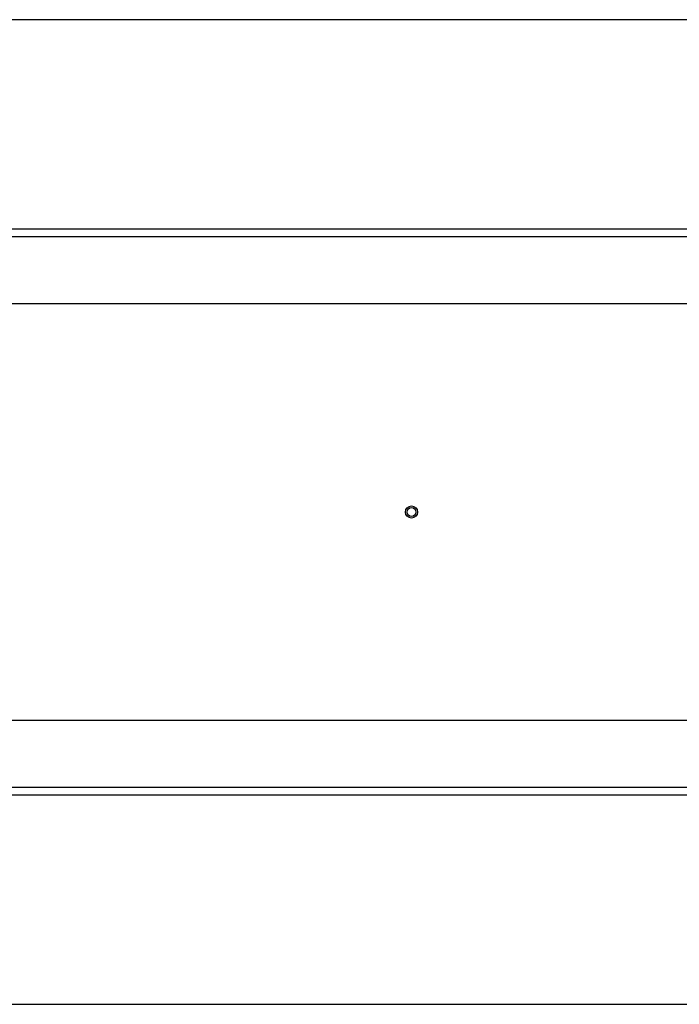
# Model space of a CAD drawing. Header units: millimetres. Extents: x 1141 to 9683, y 1625 to 6203.
# Tile 48 of 118: x 2016 to 2465, y 5053 to 5723. Entities that reach past the tile are written whole.
import ezdxf

# ---------------------------------------------------------------- set-up
doc = ezdxf.new("R2010")
doc.units = ezdxf.units.MM
doc.header["$LTSCALE"] = 25

msp = doc.modelspace()

# ---------------------------------------------------------------- linework, layer by layer
at = {"color": 7, "linetype": 'Continuous', "lineweight": 25}
for p, q in [((3449.05, 5723.35), (1846.25, 5723.35)), ((1983.43, 5580.93), (3311.86, 5580.93)), ((1985.32, 5575.72), (3309.98, 5575.72)), ((1996.59, 5530.13), (3298.71, 5530.13)), ((3298.71, 5246.58), (1996.59, 5246.58)), ((3309.98, 5200.98), (1985.32, 5200.98)), ((3311.86, 5195.78), (1983.43, 5195.78)), ((1846.25, 5053.35), (3449.05, 5053.35))]:
    msp.add_line(p, q, dxfattribs=at)
for radius in [4.1, 3]:
    msp.add_circle((2282.65, 5388.35), radius, dxfattribs=at)

doc.saveas('drawing.dxf')
